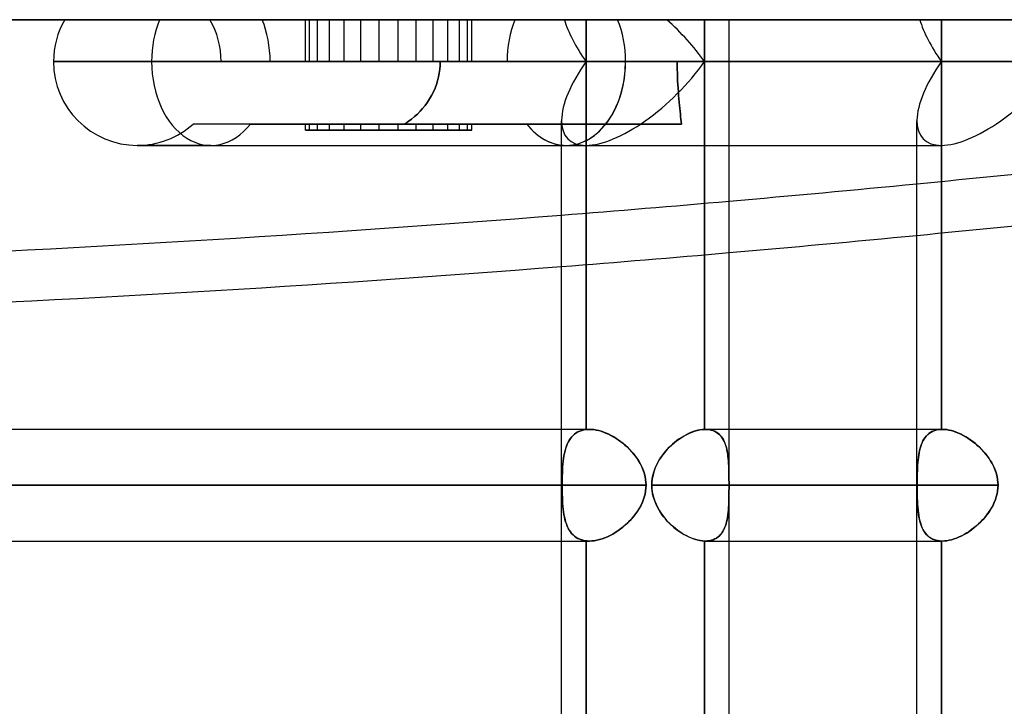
# Model space of a CAD drawing. Header units: millimetres. Extents: x -243 to 243, y -92 to 86.
# Tile 8 of 81: x -152 to -136, y -11 to 0. Entities that reach past the tile are written whole.
import ezdxf

# ---------------------------------------------------------------- set-up
doc = ezdxf.new("R2010")
doc.units = ezdxf.units.MM
doc.layers.add('MAIN-1', color=7, linetype='Continuous')

msp = doc.modelspace()

# ---------------------------------------------------------------- linework, layer by layer
at = {"layer": 'MAIN-1'}
for p, q in [((-222.5, 0), (222.5, 0)), ((-188, 0), (188, 0)), ((188, 0), (-188, 0)), ((-142.521, 0), (-151.381, 0)), ((-149.861, 0), (-143.374, 0)), ((-149.056, 0), (-144.165, 0)), ((-141.73, 0), (-148.217, 0)), ((-147.458, -0.671), (-147.458, 0)), ((-147.328, 0), (-147.458, 0)), ((-147.458, 0), (-146.634, 0)), ((-147.328, -0.671), (-147.328, 0)), ((-146.341, 0), (-147.328, 0)), ((-146.634, 0), (-145.477, 0)), ((-146.634, -0.671), (-146.634, 0)), ((-146.341, -0.671), (-146.341, 0)), ((-145.242, 0), (-146.341, 0)), ((-145.477, 0), (-144.857, 0)), ((-145.477, -0.671), (-145.477, 0)), ((-145.242, -0.671), (-145.242, 0)), ((-144.857, 0), (-145.242, 0)), ((-144.857, -0.671), (-144.857, 0)), ((-144.165, 0), (-137.678, 0)), ((-143.374, 0), (-143.026, 0)), ((-143.026, -0.671), (-143.026, 0)), ((-140.735, 0), (-143.026, 0)), ((-136.034, 0), (-142.521, 0)), ((-141.128, 0), (-141.73, 0)), ((-141.128, 0), (-141.128, -0.671)), ((-140.735, -24.66), (-140.735, 0)), ((-137.678, 0), (-137.331, 0)), ((-137.331, -0.671), (-137.331, 0)), ((-135.039, 0), (-137.331, 0)), ((-222.5, 0), (222.5, 0)), ((-142.521, 0), (-151.381, 0)), ((-143.374, 0), (-149.861, 0)), ((-149.056, 0), (-144.165, 0)), ((-148.217, 0), (-141.73, 0)), ((-147.525, -0.671), (-147.525, 0)), ((-147.14, 0), (-147.525, 0)), ((-147.525, 0), (-146.905, 0)), ((-147.14, -0.671), (-147.14, 0)), ((-146.04, 0), (-147.14, 0)), ((-146.905, -0.671), (-146.905, 0)), ((-146.905, 0), (-145.747, 0)), ((-146.04, -0.671), (-146.04, 0)), ((-145.054, 0), (-146.04, 0)), ((-145.747, -0.671), (-145.747, 0)), ((-145.747, 0), (-144.924, 0)), ((-145.054, -0.671), (-145.054, 0)), ((-144.924, 0), (-145.054, 0)), ((-144.924, -0.671), (-144.924, 0)), ((-137.678, 0), (-144.165, 0)), ((-143.026, 0), (-143.374, 0)), ((-143.026, 0), (-143.026, -0.671)), ((-140.735, 0), (-143.026, 0)), ((-142.521, 0), (-136.034, 0)), ((-141.73, 0), (-141.128, 0)), ((-141.128, -0.671), (-141.128, 0)), ((-140.735, -2.014), (-140.735, 0)), ((-137.331, 0), (-137.678, 0)), ((-137.331, 0), (-137.331, -0.671)), ((-135.039, 0), (-137.331, 0)), ((-142.394, -0.671), (-151.561, -0.671)), ((-149.988, -0.671), (-151.561, -0.671)), ((-151.561, -0.671), (-142.394, -0.671)), ((-149.988, -0.671), (-143.026, -0.671)), ((-143.026, -0.671), (-149.988, -0.671)), ((-144.292, -0.671), (-148.876, -0.671)), ((-148.876, -0.671), (-148.089, -0.671)), ((-148.876, -0.671), (-144.292, -0.671)), ((-148.089, -0.671), (-145.363, -0.671)), ((-145.363, -0.671), (-148.089, -0.671)), ((-147.14, -0.671), (-147.525, -0.671)), ((-147.525, -0.671), (-146.905, -0.671)), ((-147.328, -0.671), (-147.458, -0.671)), ((-147.458, -0.671), (-146.634, -0.671)), ((-146.341, -0.671), (-147.328, -0.671)), ((-146.04, -0.671), (-147.14, -0.671)), ((-146.905, -0.671), (-145.747, -0.671)), ((-146.634, -0.671), (-145.477, -0.671)), ((-145.242, -0.671), (-146.341, -0.671)), ((-145.054, -0.671), (-146.04, -0.671)), ((-145.747, -0.671), (-144.924, -0.671)), ((-145.477, -0.671), (-144.857, -0.671)), ((-145.37, -0.794), (-145.364, -0.732)), ((-145.364, -0.732), (-145.37, -0.794)), ((-145.364, -0.732), (-145.363, -0.671)), ((-145.363, -0.671), (-145.364, -0.732)), ((-141.128, -0.671), (-145.363, -0.671)), ((-145.363, -0.671), (-144.924, -0.671)), ((-141.566, -0.671), (-145.363, -0.671)), ((-145.363, -0.671), (-141.566, -0.671)), ((-144.857, -0.671), (-145.242, -0.671)), ((-144.924, -0.671), (-145.054, -0.671)), ((-144.924, -0.671), (-141.128, -0.671)), ((-144.292, -0.671), (-141.566, -0.671)), ((-141.566, -0.671), (-144.292, -0.671)), ((-143.026, -0.671), (-143.026, -6.565)), ((-143.026, -6.565), (-143.026, -0.671)), ((-135.432, -0.671), (-142.394, -0.671)), ((-142.394, -0.671), (-135.432, -0.671)), ((-141.566, -0.671), (-137.331, -0.671)), ((-141.566, -0.671), (-141.565, -0.732)), ((-141.565, -0.732), (-141.566, -0.671)), ((-137.331, -0.671), (-141.566, -0.671)), ((-141.565, -0.732), (-141.564, -0.794)), ((-141.564, -0.794), (-141.565, -0.732)), ((-141.128, -2.014), (-141.128, -0.671)), ((-141.128, -0.671), (-141.128, -6.563)), ((-137.331, -6.563), (-137.331, -0.671)), ((-137.331, -0.671), (-137.331, -6.563)), ((-145.406, -0.978), (-145.39, -0.917)), ((-145.39, -0.917), (-145.406, -0.978)), ((-145.39, -0.917), (-145.378, -0.855)), ((-145.378, -0.855), (-145.39, -0.917)), ((-145.378, -0.855), (-145.37, -0.794)), ((-145.37, -0.794), (-145.378, -0.855)), ((-141.564, -0.794), (-141.563, -0.855)), ((-141.563, -0.855), (-141.564, -0.794)), ((-141.563, -0.855), (-141.561, -0.917)), ((-141.561, -0.917), (-141.563, -0.855)), ((-141.561, -0.917), (-141.558, -0.978)), ((-141.558, -0.978), (-141.561, -0.917)), ((-145.473, -1.157), (-145.447, -1.099)), ((-145.447, -1.099), (-145.473, -1.157)), ((-145.447, -1.099), (-145.425, -1.039)), ((-145.425, -1.039), (-145.447, -1.099)), ((-145.425, -1.039), (-145.406, -0.978)), ((-145.406, -0.978), (-145.425, -1.039)), ((-141.558, -0.978), (-141.555, -1.039)), ((-141.555, -1.039), (-141.558, -0.978)), ((-141.555, -1.039), (-141.551, -1.099)), ((-141.551, -1.099), (-141.555, -1.039)), ((-141.551, -1.099), (-141.547, -1.157)), ((-141.547, -1.157), (-141.551, -1.099)), ((-145.534, -1.269), (-145.502, -1.214)), ((-145.502, -1.214), (-145.534, -1.269)), ((-145.502, -1.214), (-145.473, -1.157)), ((-145.473, -1.157), (-145.502, -1.214)), ((-141.547, -1.157), (-141.543, -1.214)), ((-141.543, -1.214), (-141.547, -1.157)), ((-141.543, -1.214), (-141.538, -1.269)), ((-141.538, -1.269), (-141.543, -1.214)), ((-145.646, -1.422), (-145.607, -1.373)), ((-145.607, -1.373), (-145.646, -1.422)), ((-145.607, -1.373), (-145.569, -1.322)), ((-145.569, -1.322), (-145.607, -1.373)), ((-145.569, -1.322), (-145.534, -1.269)), ((-145.534, -1.269), (-145.569, -1.322)), ((-141.538, -1.269), (-141.533, -1.322)), ((-141.533, -1.322), (-141.538, -1.269)), ((-141.533, -1.322), (-141.529, -1.373)), ((-141.529, -1.373), (-141.533, -1.322)), ((-141.529, -1.373), (-141.524, -1.422)), ((-141.524, -1.422), (-141.529, -1.373)), ((-145.823, -1.594), (-145.775, -1.553)), ((-145.775, -1.553), (-145.823, -1.594)), ((-145.775, -1.553), (-145.73, -1.512)), ((-145.73, -1.512), (-145.775, -1.553)), ((-145.73, -1.512), (-145.687, -1.468)), ((-145.687, -1.468), (-145.73, -1.512)), ((-145.687, -1.468), (-145.646, -1.422)), ((-145.646, -1.422), (-145.687, -1.468)), ((-141.524, -1.422), (-141.519, -1.468)), ((-141.519, -1.468), (-141.524, -1.422)), ((-141.519, -1.468), (-141.515, -1.512)), ((-141.515, -1.512), (-141.519, -1.468)), ((-141.515, -1.512), (-141.51, -1.553)), ((-141.51, -1.553), (-141.515, -1.512)), ((-141.51, -1.553), (-141.506, -1.594)), ((-141.506, -1.594), (-141.51, -1.553)), ((-143.976, -1.671), (-149.323, -1.671)), ((-148.405, -1.671), (-149.323, -1.671)), ((-143.976, -1.671), (-149.323, -1.671)), ((-148.405, -1.671), (-145.928, -1.671)), ((-145.928, -1.671), (-148.405, -1.671)), ((-147.525, -1.671), (-147.14, -1.671)), ((-146.905, -1.671), (-147.525, -1.671)), ((-147.525, -1.771), (-147.525, -1.671)), ((-147.458, -1.671), (-147.328, -1.671)), ((-146.634, -1.671), (-147.458, -1.671)), ((-147.458, -1.771), (-147.458, -1.671)), ((-147.328, -1.671), (-146.341, -1.671)), ((-147.328, -1.771), (-147.328, -1.671)), ((-147.14, -1.671), (-146.04, -1.671)), ((-147.14, -1.771), (-147.14, -1.671)), ((-145.747, -1.671), (-146.905, -1.671)), ((-146.905, -1.771), (-146.905, -1.671)), ((-145.477, -1.671), (-146.634, -1.671)), ((-146.634, -1.771), (-146.634, -1.671)), ((-146.341, -1.671), (-145.242, -1.671)), ((-146.341, -1.771), (-146.341, -1.671)), ((-146.04, -1.671), (-145.054, -1.671)), ((-146.04, -1.771), (-146.04, -1.671)), ((-145.928, -1.671), (-145.875, -1.633)), ((-145.875, -1.633), (-145.928, -1.671)), ((-145.928, -1.671), (-141.499, -1.671)), ((-141.499, -1.671), (-145.928, -1.671)), ((-145.875, -1.633), (-145.823, -1.594)), ((-145.823, -1.594), (-145.875, -1.633)), ((-144.924, -1.671), (-145.747, -1.671)), ((-145.747, -1.771), (-145.747, -1.671)), ((-144.857, -1.671), (-145.477, -1.671)), ((-145.477, -1.771), (-145.477, -1.671)), ((-145.242, -1.671), (-144.857, -1.671)), ((-145.242, -1.771), (-145.242, -1.671)), ((-145.054, -1.671), (-144.924, -1.671)), ((-145.054, -1.771), (-145.054, -1.671)), ((-144.924, -1.771), (-144.924, -1.671)), ((-144.857, -1.771), (-144.857, -1.671)), ((-141.499, -1.671), (-143.976, -1.671)), ((-143.976, -1.671), (-141.499, -1.671)), ((-143.42, -25.058), (-143.42, -1.62)), ((-143.42, -2.014), (-143.42, -1.62)), ((-141.506, -1.594), (-141.503, -1.633)), ((-141.503, -1.633), (-141.506, -1.594)), ((-141.503, -1.633), (-141.499, -1.671)), ((-141.499, -1.671), (-141.503, -1.633)), ((-137.724, -2.014), (-137.724, -1.62)), ((-137.724, -25.058), (-137.724, -1.62)), ((-147.525, -1.771), (-146.905, -1.771)), ((-147.14, -1.771), (-147.525, -1.771)), ((-147.328, -1.771), (-147.458, -1.771)), ((-147.458, -1.771), (-146.634, -1.771)), ((-146.341, -1.771), (-147.328, -1.771)), ((-146.04, -1.771), (-147.14, -1.771)), ((-146.905, -1.771), (-145.747, -1.771)), ((-146.634, -1.771), (-145.477, -1.771)), ((-145.242, -1.771), (-146.341, -1.771)), ((-145.054, -1.771), (-146.04, -1.771)), ((-145.747, -1.771), (-144.924, -1.771)), ((-145.477, -1.771), (-144.924, -1.771)), ((-144.857, -1.771), (-145.242, -1.771)), ((-144.924, -1.771), (-145.054, -1.771)), ((-144.924, -1.771), (-144.857, -1.771)), ((-149.039, -2.014), (-150.218, -2.014)), ((-150.218, -2.014), (-143.343, -2.014)), ((-150.218, -2.014), (-143.343, -2.014)), ((-150.218, -2.014), (-150.141, -2.014)), ((-150.141, -2.014), (-149.039, -2.014)), ((-149.039, -2.014), (-143.026, -2.014)), ((-149.039, -2.014), (-143.026, -2.014)), ((-143.42, -25.058), (-143.42, -2.014)), ((-143.343, -2.014), (-137.331, -2.014)), ((-143.343, -2.014), (-137.331, -2.014)), ((-141.128, -6.563), (-141.128, -2.014)), ((-140.735, -6.563), (-140.735, -2.014)), ((-137.724, -25.058), (-137.724, -2.014)), ((-143.42, -6.563), (-196.9, -6.563)), ((-142.973, -6.563), (-196.678, -6.563)), ((-142.973, -6.563), (-143.42, -6.563)), ((-143.185, -6.621), (-143.211, -6.64)), ((-143.21, -6.64), (-143.184, -6.621)), ((-143.157, -6.605), (-143.185, -6.621)), ((-143.184, -6.621), (-143.156, -6.604)), ((-143.127, -6.591), (-143.157, -6.605)), ((-143.156, -6.604), (-143.126, -6.59)), ((-143.095, -6.58), (-143.127, -6.591)), ((-143.126, -6.59), (-143.094, -6.579)), ((-143.062, -6.571), (-143.095, -6.58)), ((-143.094, -6.579), (-143.061, -6.571)), ((-143.026, -6.565), (-143.062, -6.571)), ((-143.061, -6.571), (-143.026, -6.565)), ((-143.026, -6.565), (-143.019, -6.565)), ((-143.019, -6.565), (-143.026, -6.565)), ((-143.019, -6.565), (-143.012, -6.564)), ((-143.012, -6.564), (-143.019, -6.565)), ((-143.012, -6.564), (-143.004, -6.563)), ((-143.004, -6.563), (-143.012, -6.564)), ((-143.004, -6.563), (-142.997, -6.563)), ((-142.996, -6.563), (-143.004, -6.563)), ((-142.997, -6.563), (-142.989, -6.563)), ((-142.989, -6.563), (-142.996, -6.563)), ((-142.989, -6.563), (-142.981, -6.563)), ((-142.981, -6.563), (-142.989, -6.563)), ((-142.973, -6.563), (-142.981, -6.563)), ((-142.981, -6.563), (-142.973, -6.563)), ((-142.937, -6.564), (-142.973, -6.563)), ((-142.973, -6.563), (-142.937, -6.564)), ((-142.937, -6.564), (-142.9, -6.568)), ((-142.899, -6.568), (-142.937, -6.564)), ((-142.9, -6.568), (-142.863, -6.574)), ((-142.861, -6.574), (-142.899, -6.568)), ((-142.863, -6.574), (-142.824, -6.582)), ((-142.822, -6.583), (-142.861, -6.574)), ((-142.824, -6.582), (-142.786, -6.593)), ((-142.783, -6.594), (-142.822, -6.583)), ((-142.786, -6.593), (-142.746, -6.607)), ((-142.743, -6.608), (-142.783, -6.594)), ((-142.746, -6.607), (-142.707, -6.622)), ((-142.702, -6.624), (-142.743, -6.608)), ((-142.707, -6.622), (-142.668, -6.64)), ((-142.662, -6.642), (-142.702, -6.624)), ((-141.411, -6.643), (-141.369, -6.623)), ((-141.345, -6.613), (-141.383, -6.63)), ((-141.369, -6.623), (-141.327, -6.606)), ((-141.308, -6.599), (-141.345, -6.613)), ((-141.327, -6.606), (-141.286, -6.591)), ((-141.27, -6.587), (-141.308, -6.599)), ((-141.286, -6.591), (-141.245, -6.58)), ((-141.233, -6.577), (-141.27, -6.587)), ((-141.245, -6.58), (-141.205, -6.571)), ((-141.197, -6.57), (-141.233, -6.577)), ((-141.205, -6.571), (-141.166, -6.565)), ((-141.162, -6.565), (-141.197, -6.57)), ((-141.166, -6.565), (-141.128, -6.563)), ((-141.128, -6.563), (-141.162, -6.565)), ((-141.126, -6.563), (-141.128, -6.563)), ((-141.128, -6.563), (-141.126, -6.563)), ((-141.124, -6.563), (-141.126, -6.563)), ((-141.126, -6.563), (-141.124, -6.563)), ((-141.122, -6.563), (-141.124, -6.563)), ((-141.124, -6.563), (-141.122, -6.563)), ((-141.121, -6.563), (-141.122, -6.563)), ((-141.122, -6.563), (-141.121, -6.563)), ((-141.119, -6.563), (-141.121, -6.563)), ((-141.121, -6.563), (-141.119, -6.563)), ((-141.117, -6.563), (-141.119, -6.563)), ((-141.119, -6.563), (-141.117, -6.563)), ((-141.117, -6.563), (-141.115, -6.563)), ((-141.115, -6.563), (-141.117, -6.563)), ((-141.115, -6.563), (-141.082, -6.564)), ((-137.318, -6.563), (-141.115, -6.563)), ((-141.082, -6.564), (-141.115, -6.563)), ((-137.724, -6.563), (-141.115, -6.563)), ((-141.05, -6.568), (-141.082, -6.564)), ((-141.082, -6.564), (-141.051, -6.568)), ((-141.051, -6.568), (-141.022, -6.574)), ((-141.02, -6.574), (-141.05, -6.568)), ((-141.022, -6.574), (-140.993, -6.582)), ((-140.992, -6.583), (-141.02, -6.574)), ((-140.993, -6.582), (-140.967, -6.593)), ((-140.965, -6.594), (-140.992, -6.583)), ((-140.967, -6.593), (-140.942, -6.607)), ((-140.939, -6.608), (-140.965, -6.594)), ((-140.942, -6.607), (-140.918, -6.622)), ((-140.916, -6.624), (-140.939, -6.608)), ((-140.918, -6.622), (-140.897, -6.64)), ((-140.894, -6.642), (-140.916, -6.624)), ((-140.735, -8.353), (-140.735, -6.563)), ((-137.318, -6.563), (-137.724, -6.563)), ((-137.547, -6.643), (-137.522, -6.623)), ((-137.507, -6.613), (-137.531, -6.63)), ((-137.522, -6.623), (-137.495, -6.606)), ((-137.482, -6.599), (-137.507, -6.613)), ((-137.495, -6.606), (-137.466, -6.591)), ((-137.454, -6.587), (-137.482, -6.599)), ((-137.466, -6.591), (-137.435, -6.58)), ((-137.426, -6.577), (-137.454, -6.587)), ((-137.435, -6.58), (-137.402, -6.571)), ((-137.395, -6.57), (-137.426, -6.577)), ((-137.402, -6.571), (-137.367, -6.565)), ((-137.364, -6.565), (-137.395, -6.57)), ((-137.367, -6.565), (-137.331, -6.563)), ((-137.331, -6.563), (-137.364, -6.565)), ((-137.329, -6.563), (-137.331, -6.563)), ((-137.331, -6.563), (-137.329, -6.563)), ((-137.327, -6.563), (-137.329, -6.563)), ((-137.329, -6.563), (-137.327, -6.563)), ((-137.325, -6.563), (-137.327, -6.563)), ((-137.327, -6.563), (-137.325, -6.563)), ((-137.323, -6.563), (-137.325, -6.563)), ((-137.325, -6.563), (-137.323, -6.563)), ((-137.321, -6.563), (-137.323, -6.563)), ((-137.323, -6.563), (-137.321, -6.563)), ((-137.32, -6.563), (-137.321, -6.563)), ((-137.321, -6.563), (-137.32, -6.563)), ((-137.318, -6.563), (-137.32, -6.563)), ((-137.32, -6.563), (-137.318, -6.563)), ((-137.282, -6.564), (-137.318, -6.563)), ((-137.318, -6.563), (-137.283, -6.564)), ((-137.283, -6.564), (-137.247, -6.568)), ((-137.246, -6.568), (-137.282, -6.564)), ((-137.247, -6.568), (-137.211, -6.574)), ((-137.209, -6.574), (-137.246, -6.568)), ((-137.211, -6.574), (-137.174, -6.582)), ((-137.171, -6.583), (-137.209, -6.574)), ((-137.174, -6.582), (-137.136, -6.593)), ((-137.133, -6.594), (-137.171, -6.583)), ((-137.136, -6.593), (-137.098, -6.607)), ((-137.094, -6.608), (-137.133, -6.594)), ((-137.098, -6.607), (-137.059, -6.622)), ((-137.055, -6.624), (-137.094, -6.608)), ((-137.059, -6.622), (-137.021, -6.64)), ((-137.015, -6.642), (-137.055, -6.624)), ((-143.313, -6.77), (-143.328, -6.801)), ((-143.327, -6.8), (-143.312, -6.768)), ((-143.296, -6.739), (-143.313, -6.77)), ((-143.312, -6.768), (-143.295, -6.738)), ((-143.277, -6.711), (-143.296, -6.739)), ((-143.295, -6.738), (-143.276, -6.71)), ((-143.257, -6.686), (-143.277, -6.711)), ((-143.276, -6.71), (-143.256, -6.684)), ((-143.235, -6.662), (-143.257, -6.686)), ((-143.256, -6.684), (-143.234, -6.661)), ((-143.211, -6.64), (-143.235, -6.662)), ((-143.234, -6.661), (-143.21, -6.64)), ((-142.668, -6.64), (-142.628, -6.659)), ((-142.622, -6.662), (-142.662, -6.642)), ((-142.628, -6.659), (-142.59, -6.681)), ((-142.583, -6.685), (-142.622, -6.662)), ((-142.59, -6.681), (-142.551, -6.704)), ((-142.543, -6.709), (-142.583, -6.685)), ((-142.551, -6.704), (-142.513, -6.729)), ((-142.505, -6.735), (-142.543, -6.709)), ((-142.513, -6.729), (-142.476, -6.756)), ((-142.467, -6.762), (-142.505, -6.735)), ((-142.476, -6.756), (-142.439, -6.784)), ((-142.43, -6.792), (-142.467, -6.762)), ((-142.439, -6.784), (-142.403, -6.814)), ((-141.655, -6.814), (-141.616, -6.78)), ((-141.606, -6.772), (-141.641, -6.802)), ((-141.616, -6.78), (-141.576, -6.749)), ((-141.57, -6.744), (-141.606, -6.772)), ((-141.576, -6.749), (-141.536, -6.719)), ((-141.534, -6.717), (-141.57, -6.744)), ((-141.536, -6.719), (-141.495, -6.691)), ((-141.497, -6.693), (-141.534, -6.717)), ((-141.459, -6.67), (-141.497, -6.693)), ((-141.495, -6.691), (-141.453, -6.666)), ((-141.421, -6.649), (-141.459, -6.67)), ((-141.453, -6.666), (-141.411, -6.643)), ((-141.383, -6.63), (-141.421, -6.649)), ((-140.897, -6.64), (-140.877, -6.659)), ((-140.874, -6.662), (-140.894, -6.642)), ((-140.877, -6.659), (-140.858, -6.681)), ((-140.855, -6.685), (-140.874, -6.662)), ((-140.858, -6.681), (-140.842, -6.704)), ((-140.838, -6.709), (-140.855, -6.685)), ((-140.842, -6.704), (-140.826, -6.729)), ((-140.823, -6.735), (-140.838, -6.709)), ((-140.826, -6.729), (-140.813, -6.756)), ((-140.809, -6.762), (-140.823, -6.735)), ((-140.813, -6.756), (-140.8, -6.784)), ((-140.797, -6.792), (-140.809, -6.762)), ((-140.8, -6.784), (-140.789, -6.814)), ((-137.656, -6.814), (-137.642, -6.78)), ((-137.639, -6.772), (-137.651, -6.802)), ((-137.642, -6.78), (-137.627, -6.749)), ((-137.625, -6.744), (-137.639, -6.772)), ((-137.627, -6.749), (-137.61, -6.719)), ((-137.609, -6.717), (-137.625, -6.744)), ((-137.61, -6.719), (-137.591, -6.691)), ((-137.592, -6.693), (-137.609, -6.717)), ((-137.573, -6.67), (-137.592, -6.693)), ((-137.591, -6.691), (-137.57, -6.666)), ((-137.553, -6.649), (-137.573, -6.67)), ((-137.57, -6.666), (-137.547, -6.643)), ((-137.531, -6.63), (-137.553, -6.649)), ((-137.021, -6.64), (-136.982, -6.659)), ((-136.976, -6.662), (-137.015, -6.642)), ((-136.982, -6.659), (-136.944, -6.681)), ((-136.937, -6.685), (-136.976, -6.662)), ((-136.944, -6.681), (-136.906, -6.704)), ((-136.899, -6.709), (-136.937, -6.685)), ((-136.906, -6.704), (-136.869, -6.729)), ((-136.861, -6.735), (-136.899, -6.709)), ((-136.869, -6.729), (-136.832, -6.756)), ((-136.823, -6.762), (-136.861, -6.735)), ((-136.832, -6.756), (-136.796, -6.784)), ((-136.787, -6.792), (-136.823, -6.762)), ((-136.796, -6.784), (-136.761, -6.814)), ((-143.363, -6.908), (-143.373, -6.947)), ((-143.372, -6.945), (-143.363, -6.906)), ((-143.363, -6.906), (-143.352, -6.869)), ((-143.353, -6.871), (-143.363, -6.908)), ((-143.341, -6.835), (-143.353, -6.871)), ((-143.352, -6.869), (-143.341, -6.834)), ((-143.341, -6.834), (-143.327, -6.8)), ((-143.328, -6.801), (-143.341, -6.835)), ((-142.394, -6.822), (-142.43, -6.792)), ((-142.403, -6.814), (-142.369, -6.845)), ((-142.359, -6.854), (-142.394, -6.822)), ((-142.369, -6.845), (-142.335, -6.878)), ((-142.326, -6.887), (-142.359, -6.854)), ((-142.335, -6.878), (-142.303, -6.912)), ((-142.294, -6.922), (-142.326, -6.887)), ((-142.303, -6.912), (-142.272, -6.947)), ((-142.264, -6.957), (-142.294, -6.922)), ((-141.771, -6.937), (-141.8, -6.975)), ((-141.795, -6.969), (-141.763, -6.928)), ((-141.74, -6.901), (-141.771, -6.937)), ((-141.763, -6.928), (-141.728, -6.888)), ((-141.708, -6.867), (-141.74, -6.901)), ((-141.728, -6.888), (-141.692, -6.85)), ((-141.675, -6.834), (-141.708, -6.867)), ((-141.692, -6.85), (-141.655, -6.814)), ((-141.641, -6.802), (-141.675, -6.834)), ((-140.787, -6.822), (-140.797, -6.792)), ((-140.789, -6.814), (-140.78, -6.845)), ((-140.777, -6.854), (-140.787, -6.822)), ((-140.78, -6.845), (-140.771, -6.878)), ((-140.769, -6.887), (-140.777, -6.854)), ((-140.771, -6.878), (-140.764, -6.912)), ((-140.762, -6.922), (-140.769, -6.887)), ((-140.764, -6.912), (-140.758, -6.947)), ((-140.756, -6.957), (-140.762, -6.922)), ((-137.688, -6.937), (-137.695, -6.975)), ((-137.694, -6.969), (-137.687, -6.928)), ((-137.681, -6.901), (-137.688, -6.937)), ((-137.687, -6.928), (-137.678, -6.888)), ((-137.672, -6.867), (-137.681, -6.901)), ((-137.678, -6.888), (-137.667, -6.85)), ((-137.662, -6.834), (-137.672, -6.867)), ((-137.667, -6.85), (-137.656, -6.814)), ((-137.651, -6.802), (-137.662, -6.834)), ((-136.751, -6.822), (-136.787, -6.792)), ((-136.761, -6.814), (-136.726, -6.845)), ((-136.717, -6.854), (-136.751, -6.822)), ((-136.726, -6.845), (-136.693, -6.878)), ((-136.684, -6.887), (-136.717, -6.854)), ((-136.693, -6.878), (-136.661, -6.912)), ((-136.652, -6.922), (-136.684, -6.887)), ((-136.661, -6.912), (-136.63, -6.947)), ((-136.622, -6.957), (-136.652, -6.922)), ((-143.397, -7.115), (-143.393, -7.071)), ((-143.393, -7.072), (-143.397, -7.117)), ((-143.393, -7.071), (-143.387, -7.027)), ((-143.387, -7.029), (-143.393, -7.072)), ((-143.387, -7.027), (-143.38, -6.985)), ((-143.38, -6.987), (-143.387, -7.029)), ((-143.38, -6.985), (-143.372, -6.945)), ((-143.373, -6.947), (-143.38, -6.987)), ((-142.272, -6.947), (-142.242, -6.984)), ((-142.235, -6.993), (-142.264, -6.957)), ((-142.242, -6.984), (-142.214, -7.022)), ((-142.208, -7.031), (-142.235, -6.993)), ((-142.214, -7.022), (-142.188, -7.061)), ((-142.183, -7.069), (-142.208, -7.031)), ((-142.188, -7.061), (-142.164, -7.102)), ((-142.16, -7.109), (-142.183, -7.069)), ((-141.876, -7.095), (-141.897, -7.137)), ((-141.88, -7.103), (-141.854, -7.056)), ((-141.852, -7.054), (-141.876, -7.095)), ((-141.854, -7.056), (-141.826, -7.012)), ((-141.827, -7.014), (-141.852, -7.054)), ((-141.8, -6.975), (-141.827, -7.014)), ((-141.826, -7.012), (-141.795, -6.969)), ((-140.758, -6.947), (-140.753, -6.984)), ((-140.752, -6.993), (-140.756, -6.957)), ((-140.753, -6.984), (-140.748, -7.022)), ((-140.748, -7.031), (-140.752, -6.993)), ((-140.748, -7.022), (-140.745, -7.061)), ((-140.744, -7.069), (-140.748, -7.031)), ((-140.745, -7.061), (-140.742, -7.102)), ((-140.742, -7.109), (-140.744, -7.069)), ((-137.709, -7.095), (-137.712, -7.137)), ((-137.705, -7.054), (-137.709, -7.095)), ((-137.709, -7.103), (-137.705, -7.056)), ((-137.705, -7.056), (-137.7, -7.012)), ((-137.7, -7.014), (-137.705, -7.054)), ((-137.7, -7.012), (-137.694, -6.969)), ((-137.695, -6.975), (-137.7, -7.014)), ((-136.63, -6.947), (-136.601, -6.984)), ((-136.594, -6.993), (-136.622, -6.957)), ((-136.601, -6.984), (-136.573, -7.022)), ((-136.567, -7.031), (-136.594, -6.993)), ((-136.573, -7.022), (-136.547, -7.061)), ((-136.542, -7.069), (-136.567, -7.031)), ((-136.547, -7.061), (-136.523, -7.102)), ((-136.519, -7.109), (-136.542, -7.069)), ((-143.408, -7.307), (-143.406, -7.257)), ((-143.406, -7.258), (-143.408, -7.307)), ((-143.406, -7.257), (-143.404, -7.209)), ((-143.404, -7.21), (-143.406, -7.258)), ((-143.404, -7.209), (-143.401, -7.161)), ((-143.401, -7.163), (-143.404, -7.21)), ((-143.401, -7.161), (-143.397, -7.115)), ((-143.397, -7.117), (-143.401, -7.163)), ((-142.164, -7.102), (-142.142, -7.143)), ((-142.139, -7.15), (-142.16, -7.109)), ((-142.142, -7.143), (-142.123, -7.186)), ((-142.12, -7.191), (-142.139, -7.15)), ((-142.123, -7.186), (-142.106, -7.229)), ((-142.104, -7.234), (-142.12, -7.191)), ((-142.106, -7.229), (-142.091, -7.273)), ((-142.09, -7.278), (-142.104, -7.234)), ((-141.954, -7.301), (-141.941, -7.249)), ((-141.933, -7.225), (-141.947, -7.27)), ((-141.941, -7.249), (-141.924, -7.199)), ((-141.916, -7.181), (-141.933, -7.225)), ((-141.924, -7.199), (-141.903, -7.15)), ((-141.897, -7.137), (-141.916, -7.181)), ((-141.903, -7.15), (-141.88, -7.103)), ((-140.742, -7.102), (-140.74, -7.143)), ((-140.74, -7.15), (-140.742, -7.109)), ((-140.74, -7.143), (-140.738, -7.186)), ((-140.738, -7.191), (-140.74, -7.15)), ((-140.738, -7.186), (-140.737, -7.229)), ((-140.737, -7.234), (-140.738, -7.191)), ((-140.737, -7.229), (-140.736, -7.273)), ((-140.736, -7.278), (-140.737, -7.234)), ((-137.716, -7.225), (-137.718, -7.27)), ((-137.718, -7.301), (-137.717, -7.249)), ((-137.717, -7.249), (-137.715, -7.199)), ((-137.714, -7.181), (-137.716, -7.225)), ((-137.715, -7.199), (-137.713, -7.15)), ((-137.712, -7.137), (-137.714, -7.181)), ((-137.713, -7.15), (-137.709, -7.103)), ((-136.523, -7.102), (-136.501, -7.143)), ((-136.498, -7.15), (-136.519, -7.109)), ((-136.501, -7.143), (-136.482, -7.186)), ((-136.479, -7.191), (-136.498, -7.15)), ((-136.482, -7.186), (-136.465, -7.229)), ((-136.463, -7.234), (-136.479, -7.191)), ((-136.465, -7.229), (-136.45, -7.273)), ((-136.449, -7.278), (-136.463, -7.234)), ((-143.409, -7.357), (-143.41, -7.407)), ((-143.41, -7.407), (-143.409, -7.357)), ((-143.41, -7.407), (-143.41, -7.458)), ((-143.41, -7.458), (-143.41, -7.407)), ((-143.408, -7.307), (-143.409, -7.357)), ((-143.409, -7.357), (-143.408, -7.307)), ((-142.091, -7.273), (-142.08, -7.318)), ((-142.079, -7.322), (-142.09, -7.278)), ((-142.08, -7.318), (-142.072, -7.364)), ((-142.071, -7.367), (-142.079, -7.322)), ((-142.072, -7.364), (-142.067, -7.411)), ((-142.066, -7.412), (-142.071, -7.367)), ((-142.067, -7.411), (-142.065, -7.458)), ((-142.065, -7.458), (-142.066, -7.412)), ((-141.972, -7.458), (-141.97, -7.405)), ((-141.971, -7.41), (-141.972, -7.458)), ((-141.966, -7.363), (-141.971, -7.41)), ((-141.97, -7.405), (-141.964, -7.353)), ((-141.958, -7.316), (-141.966, -7.363)), ((-141.964, -7.353), (-141.954, -7.301)), ((-141.947, -7.27), (-141.958, -7.316)), ((-140.736, -7.273), (-140.736, -7.318)), ((-140.736, -7.322), (-140.736, -7.278)), ((-140.736, -7.318), (-140.736, -7.364)), ((-140.736, -7.367), (-140.736, -7.322)), ((-140.736, -7.364), (-140.735, -7.411)), ((-140.735, -7.412), (-140.736, -7.367)), ((-140.735, -7.411), (-140.735, -7.458)), ((-140.735, -7.458), (-140.735, -7.412)), ((-137.72, -7.405), (-137.719, -7.353)), ((-137.719, -7.363), (-137.72, -7.41)), ((-137.72, -7.458), (-137.72, -7.405)), ((-137.72, -7.41), (-137.72, -7.458)), ((-137.718, -7.27), (-137.719, -7.316)), ((-137.719, -7.353), (-137.718, -7.301)), ((-137.719, -7.316), (-137.719, -7.363)), ((-136.45, -7.273), (-136.439, -7.318)), ((-136.438, -7.322), (-136.449, -7.278)), ((-136.439, -7.318), (-136.431, -7.364)), ((-136.43, -7.367), (-136.438, -7.322)), ((-136.431, -7.364), (-136.426, -7.411)), ((-136.426, -7.412), (-136.43, -7.367)), ((-136.426, -7.411), (-136.424, -7.458)), ((-136.424, -7.458), (-136.426, -7.412)), ((-197.795, -7.458), (-143.42, -7.458)), ((-143.41, -7.458), (-197.795, -7.458)), ((-142.065, -7.458), (-196.005, -7.458)), ((-196.005, -7.458), (-142.065, -7.458)), ((-143.41, -7.507), (-143.41, -7.458)), ((-143.41, -7.458), (-143.41, -7.508)), ((-143.409, -7.557), (-143.41, -7.507)), ((-143.41, -7.508), (-143.409, -7.558)), ((-143.408, -7.607), (-143.409, -7.557)), ((-143.409, -7.558), (-143.408, -7.607)), ((-142.072, -7.555), (-142.081, -7.603)), ((-142.081, -7.603), (-142.072, -7.555)), ((-142.067, -7.506), (-142.072, -7.555)), ((-142.072, -7.555), (-142.067, -7.506)), ((-142.065, -7.458), (-142.067, -7.506)), ((-142.067, -7.506), (-142.065, -7.458)), ((-141.971, -7.503), (-141.972, -7.458)), ((-137.72, -7.458), (-141.972, -7.458)), ((-141.972, -7.458), (-141.97, -7.51)), ((-141.972, -7.458), (-137.724, -7.458)), ((-141.966, -7.548), (-141.971, -7.503)), ((-141.97, -7.51), (-141.964, -7.562)), ((-141.959, -7.593), (-141.966, -7.548)), ((-141.964, -7.562), (-141.955, -7.613)), ((-140.736, -7.551), (-140.735, -7.504)), ((-140.735, -7.505), (-140.736, -7.552)), ((-140.736, -7.598), (-140.736, -7.551)), ((-140.736, -7.552), (-140.736, -7.598)), ((-140.735, -7.458), (-136.424, -7.458)), ((-140.735, -7.458), (-140.735, -7.505)), ((-140.735, -7.504), (-140.735, -7.458)), ((-136.424, -7.458), (-140.735, -7.458)), ((-137.72, -7.458), (-137.72, -7.51)), ((-137.72, -7.503), (-137.72, -7.458)), ((-137.719, -7.548), (-137.72, -7.503)), ((-137.72, -7.51), (-137.719, -7.562)), ((-137.719, -7.593), (-137.719, -7.548)), ((-137.719, -7.562), (-137.718, -7.613)), ((-136.439, -7.598), (-136.431, -7.551)), ((-136.431, -7.552), (-136.439, -7.598)), ((-136.431, -7.551), (-136.426, -7.504)), ((-136.426, -7.505), (-136.431, -7.552)), ((-136.426, -7.504), (-136.424, -7.458)), ((-136.424, -7.458), (-136.426, -7.505)), ((-143.406, -7.656), (-143.408, -7.607)), ((-143.408, -7.607), (-143.406, -7.657)), ((-143.404, -7.704), (-143.406, -7.656)), ((-143.406, -7.657), (-143.404, -7.705)), ((-143.401, -7.751), (-143.404, -7.704)), ((-143.404, -7.705), (-143.401, -7.752)), ((-142.128, -7.741), (-142.109, -7.696)), ((-142.11, -7.697), (-142.128, -7.743)), ((-142.094, -7.65), (-142.11, -7.697)), ((-142.109, -7.696), (-142.094, -7.65)), ((-142.081, -7.603), (-142.094, -7.65)), ((-142.094, -7.65), (-142.081, -7.603)), ((-141.949, -7.638), (-141.959, -7.593)), ((-141.955, -7.613), (-141.941, -7.664)), ((-141.936, -7.682), (-141.949, -7.638)), ((-141.941, -7.664), (-141.924, -7.715)), ((-141.92, -7.725), (-141.936, -7.682)), ((-141.924, -7.715), (-141.904, -7.763)), ((-141.902, -7.767), (-141.92, -7.725)), ((-140.74, -7.775), (-140.738, -7.732)), ((-140.737, -7.689), (-140.739, -7.734)), ((-140.738, -7.732), (-140.737, -7.688)), ((-140.737, -7.688), (-140.736, -7.643)), ((-140.736, -7.644), (-140.737, -7.689)), ((-140.736, -7.598), (-140.736, -7.644)), ((-140.736, -7.643), (-140.736, -7.598)), ((-137.718, -7.638), (-137.719, -7.593)), ((-137.718, -7.613), (-137.717, -7.664)), ((-137.716, -7.682), (-137.718, -7.638)), ((-137.717, -7.664), (-137.715, -7.715)), ((-137.715, -7.725), (-137.716, -7.682)), ((-137.715, -7.715), (-137.713, -7.763)), ((-137.713, -7.767), (-137.715, -7.725)), ((-136.502, -7.775), (-136.483, -7.732)), ((-136.466, -7.689), (-136.484, -7.734)), ((-136.483, -7.732), (-136.465, -7.688)), ((-136.451, -7.644), (-136.466, -7.689)), ((-136.465, -7.688), (-136.451, -7.643)), ((-136.451, -7.643), (-136.439, -7.598)), ((-136.439, -7.598), (-136.451, -7.644)), ((-143.397, -7.797), (-143.401, -7.751)), ((-143.401, -7.752), (-143.397, -7.798)), ((-143.393, -7.842), (-143.397, -7.797)), ((-143.397, -7.798), (-143.393, -7.843)), ((-143.387, -7.885), (-143.393, -7.842)), ((-143.393, -7.843), (-143.387, -7.886)), ((-143.381, -7.927), (-143.387, -7.885)), ((-143.387, -7.886), (-143.38, -7.928)), ((-142.2, -7.872), (-142.228, -7.913)), ((-142.226, -7.91), (-142.198, -7.869)), ((-142.174, -7.83), (-142.2, -7.872)), ((-142.198, -7.869), (-142.172, -7.827)), ((-142.15, -7.787), (-142.174, -7.83)), ((-142.172, -7.827), (-142.149, -7.785)), ((-142.128, -7.743), (-142.15, -7.787)), ((-142.149, -7.785), (-142.128, -7.741)), ((-141.904, -7.763), (-141.881, -7.811)), ((-141.882, -7.808), (-141.902, -7.767)), ((-141.86, -7.848), (-141.882, -7.808)), ((-141.881, -7.811), (-141.855, -7.857)), ((-141.836, -7.887), (-141.86, -7.848)), ((-141.855, -7.857), (-141.827, -7.902)), ((-141.81, -7.925), (-141.836, -7.887)), ((-140.749, -7.897), (-140.745, -7.857)), ((-140.745, -7.86), (-140.749, -7.899)), ((-140.745, -7.857), (-140.742, -7.816)), ((-140.743, -7.819), (-140.745, -7.86)), ((-140.74, -7.777), (-140.743, -7.819)), ((-140.742, -7.816), (-140.74, -7.775)), ((-140.739, -7.734), (-140.74, -7.777)), ((-137.713, -7.763), (-137.71, -7.811)), ((-137.71, -7.808), (-137.713, -7.767)), ((-137.706, -7.848), (-137.71, -7.808)), ((-137.71, -7.811), (-137.705, -7.857)), ((-137.702, -7.887), (-137.706, -7.848)), ((-137.705, -7.857), (-137.7, -7.902)), ((-137.697, -7.925), (-137.702, -7.887)), ((-136.551, -7.86), (-136.578, -7.899)), ((-136.576, -7.897), (-136.549, -7.857)), ((-136.526, -7.819), (-136.551, -7.86)), ((-136.549, -7.857), (-136.525, -7.816)), ((-136.504, -7.777), (-136.526, -7.819)), ((-136.525, -7.816), (-136.502, -7.775)), ((-136.484, -7.734), (-136.504, -7.777)), ((-143.373, -7.967), (-143.381, -7.927)), ((-143.38, -7.928), (-143.373, -7.969)), ((-143.364, -8.006), (-143.373, -7.967)), ((-143.373, -7.969), (-143.363, -8.007)), ((-143.353, -8.043), (-143.364, -8.006)), ((-143.363, -8.007), (-143.353, -8.045)), ((-143.341, -8.079), (-143.353, -8.043)), ((-143.353, -8.045), (-143.341, -8.08)), ((-142.359, -8.061), (-142.323, -8.025)), ((-142.324, -8.026), (-142.359, -8.061)), ((-142.29, -7.989), (-142.324, -8.026)), ((-142.323, -8.025), (-142.289, -7.988)), ((-142.258, -7.952), (-142.29, -7.989)), ((-142.289, -7.988), (-142.257, -7.95)), ((-142.228, -7.913), (-142.258, -7.952)), ((-142.257, -7.95), (-142.226, -7.91)), ((-141.827, -7.902), (-141.796, -7.945)), ((-141.783, -7.962), (-141.81, -7.925)), ((-141.796, -7.945), (-141.764, -7.986)), ((-141.754, -7.997), (-141.783, -7.962)), ((-141.764, -7.986), (-141.729, -8.026)), ((-141.724, -8.032), (-141.754, -7.997)), ((-141.729, -8.026), (-141.693, -8.063)), ((-141.692, -8.064), (-141.724, -8.032)), ((-140.773, -8.045), (-140.782, -8.079)), ((-140.782, -8.079), (-140.773, -8.045)), ((-140.773, -8.045), (-140.765, -8.009)), ((-140.766, -8.01), (-140.773, -8.045)), ((-140.759, -7.975), (-140.766, -8.01)), ((-140.765, -8.009), (-140.759, -7.973)), ((-140.759, -7.973), (-140.753, -7.935)), ((-140.754, -7.938), (-140.759, -7.975)), ((-140.749, -7.899), (-140.754, -7.938)), ((-140.753, -7.935), (-140.749, -7.897)), ((-137.7, -7.902), (-137.694, -7.945)), ((-137.691, -7.962), (-137.697, -7.925)), ((-137.694, -7.945), (-137.687, -7.986)), ((-137.684, -7.997), (-137.691, -7.962)), ((-137.687, -7.986), (-137.678, -8.026)), ((-137.677, -8.032), (-137.684, -7.997)), ((-137.678, -8.026), (-137.668, -8.063)), ((-137.668, -8.064), (-137.677, -8.032)), ((-136.736, -8.079), (-136.7, -8.045)), ((-136.701, -8.045), (-136.735, -8.079)), ((-136.668, -8.01), (-136.701, -8.045)), ((-136.7, -8.045), (-136.667, -8.009)), ((-136.636, -7.975), (-136.668, -8.01)), ((-136.667, -8.009), (-136.634, -7.973)), ((-136.606, -7.938), (-136.636, -7.975)), ((-136.634, -7.973), (-136.604, -7.935)), ((-136.578, -7.899), (-136.606, -7.938)), ((-136.604, -7.935), (-136.576, -7.897)), ((-143.328, -8.113), (-143.341, -8.079)), ((-143.341, -8.08), (-143.327, -8.114)), ((-143.313, -8.145), (-143.328, -8.113)), ((-143.327, -8.114), (-143.312, -8.146)), ((-143.296, -8.175), (-143.313, -8.145)), ((-143.312, -8.146), (-143.296, -8.176)), ((-143.278, -8.203), (-143.296, -8.175)), ((-143.296, -8.176), (-143.277, -8.204)), ((-143.257, -8.229), (-143.278, -8.203)), ((-143.277, -8.204), (-143.257, -8.23)), ((-142.515, -8.187), (-142.557, -8.215)), ((-142.557, -8.215), (-142.516, -8.188)), ((-142.516, -8.188), (-142.475, -8.159)), ((-142.474, -8.158), (-142.515, -8.187)), ((-142.475, -8.159), (-142.436, -8.128)), ((-142.435, -8.128), (-142.474, -8.158)), ((-142.436, -8.128), (-142.397, -8.095)), ((-142.396, -8.095), (-142.435, -8.128)), ((-142.397, -8.095), (-142.359, -8.061)), ((-142.359, -8.061), (-142.396, -8.095)), ((-141.693, -8.063), (-141.656, -8.099)), ((-141.66, -8.096), (-141.692, -8.064)), ((-141.626, -8.126), (-141.66, -8.096)), ((-141.656, -8.099), (-141.617, -8.133)), ((-141.592, -8.154), (-141.626, -8.126)), ((-141.617, -8.133), (-141.577, -8.166)), ((-141.557, -8.181), (-141.592, -8.154)), ((-141.577, -8.166), (-141.537, -8.195)), ((-141.521, -8.206), (-141.557, -8.181)), ((-141.537, -8.195), (-141.496, -8.223)), ((-140.833, -8.198), (-140.85, -8.223)), ((-140.85, -8.224), (-140.833, -8.198)), ((-140.818, -8.17), (-140.833, -8.198)), ((-140.833, -8.198), (-140.818, -8.171)), ((-140.805, -8.141), (-140.818, -8.17)), ((-140.818, -8.171), (-140.805, -8.142)), ((-140.793, -8.111), (-140.805, -8.141)), ((-140.805, -8.142), (-140.793, -8.111)), ((-140.782, -8.079), (-140.793, -8.111)), ((-140.793, -8.111), (-140.782, -8.079)), ((-137.668, -8.063), (-137.656, -8.099)), ((-137.657, -8.096), (-137.668, -8.064)), ((-137.646, -8.126), (-137.657, -8.096)), ((-137.656, -8.099), (-137.643, -8.133)), ((-137.633, -8.154), (-137.646, -8.126)), ((-137.643, -8.133), (-137.627, -8.166)), ((-137.619, -8.181), (-137.633, -8.154)), ((-137.627, -8.166), (-137.61, -8.195)), ((-137.603, -8.206), (-137.619, -8.181)), ((-137.61, -8.195), (-137.591, -8.223)), ((-136.926, -8.224), (-136.887, -8.198)), ((-136.886, -8.198), (-136.926, -8.223)), ((-136.887, -8.198), (-136.848, -8.171)), ((-136.847, -8.17), (-136.886, -8.198)), ((-136.848, -8.171), (-136.809, -8.142)), ((-136.809, -8.141), (-136.847, -8.17)), ((-136.809, -8.142), (-136.772, -8.111)), ((-136.771, -8.111), (-136.809, -8.141)), ((-136.772, -8.111), (-136.736, -8.079)), ((-136.735, -8.079), (-136.771, -8.111)), ((-196.9, -8.353), (-143.42, -8.353)), ((-196.678, -8.353), (-142.973, -8.353)), ((-143.42, -8.353), (-142.973, -8.353)), ((-143.235, -8.253), (-143.257, -8.229)), ((-143.257, -8.23), (-143.234, -8.254)), ((-143.211, -8.275), (-143.235, -8.253)), ((-143.234, -8.254), (-143.21, -8.275)), ((-143.185, -8.294), (-143.211, -8.275)), ((-143.21, -8.275), (-143.184, -8.294)), ((-143.157, -8.31), (-143.185, -8.294)), ((-143.184, -8.294), (-143.156, -8.31)), ((-143.127, -8.324), (-143.157, -8.31)), ((-143.156, -8.31), (-143.126, -8.324)), ((-143.095, -8.335), (-143.127, -8.324)), ((-143.126, -8.324), (-143.095, -8.336)), ((-143.062, -8.344), (-143.095, -8.335)), ((-143.095, -8.336), (-143.061, -8.344)), ((-143.026, -8.35), (-143.062, -8.344)), ((-143.061, -8.344), (-143.026, -8.35)), ((-143.018, -8.35), (-143.026, -8.35)), ((-143.026, -8.35), (-143.018, -8.35)), ((-143.026, -8.35), (-143.026, -15.365)), ((-143.026, -15.365), (-143.026, -8.35)), ((-143.009, -8.351), (-143.018, -8.35)), ((-143.018, -8.35), (-143.009, -8.351)), ((-143, -8.352), (-143.009, -8.351)), ((-143.009, -8.351), (-143, -8.352)), ((-142.991, -8.352), (-143, -8.352)), ((-143, -8.352), (-142.991, -8.352)), ((-142.982, -8.352), (-142.991, -8.352)), ((-142.991, -8.352), (-142.982, -8.352)), ((-142.973, -8.353), (-142.982, -8.352)), ((-142.982, -8.352), (-142.973, -8.353)), ((-142.934, -8.351), (-142.973, -8.353)), ((-142.973, -8.353), (-142.934, -8.351)), ((-142.894, -8.347), (-142.934, -8.351)), ((-142.934, -8.351), (-142.894, -8.347)), ((-142.853, -8.339), (-142.894, -8.347)), ((-142.894, -8.347), (-142.853, -8.339)), ((-142.812, -8.329), (-142.853, -8.339)), ((-142.853, -8.339), (-142.811, -8.329)), ((-142.769, -8.316), (-142.812, -8.329)), ((-142.811, -8.329), (-142.769, -8.316)), ((-142.726, -8.301), (-142.769, -8.316)), ((-142.769, -8.316), (-142.727, -8.301)), ((-142.727, -8.301), (-142.684, -8.283)), ((-142.684, -8.283), (-142.726, -8.301)), ((-142.641, -8.262), (-142.684, -8.283)), ((-142.684, -8.283), (-142.642, -8.263)), ((-142.642, -8.263), (-142.599, -8.24)), ((-142.599, -8.24), (-142.641, -8.262)), ((-142.557, -8.215), (-142.599, -8.24)), ((-142.599, -8.24), (-142.557, -8.215)), ((-141.485, -8.23), (-141.521, -8.206)), ((-141.496, -8.223), (-141.454, -8.248)), ((-141.449, -8.251), (-141.485, -8.23)), ((-141.454, -8.248), (-141.412, -8.271)), ((-141.412, -8.271), (-141.449, -8.251)), ((-141.375, -8.289), (-141.412, -8.271)), ((-141.412, -8.271), (-141.37, -8.291)), ((-141.338, -8.305), (-141.375, -8.289)), ((-141.37, -8.291), (-141.328, -8.309)), ((-141.302, -8.318), (-141.338, -8.305)), ((-141.328, -8.309), (-141.286, -8.323)), ((-141.266, -8.33), (-141.302, -8.318)), ((-141.286, -8.323), (-141.245, -8.335)), ((-141.23, -8.339), (-141.266, -8.33)), ((-141.245, -8.335), (-141.205, -8.344)), ((-141.196, -8.346), (-141.23, -8.339)), ((-141.205, -8.344), (-141.166, -8.35)), ((-141.161, -8.35), (-141.196, -8.346)), ((-141.166, -8.35), (-141.128, -8.352)), ((-141.128, -8.352), (-141.161, -8.35)), ((-141.126, -8.352), (-141.128, -8.352)), ((-141.128, -8.352), (-141.126, -8.352)), ((-141.128, -15.363), (-141.128, -8.352)), ((-141.128, -8.352), (-141.128, -15.363)), ((-141.124, -8.352), (-141.126, -8.352)), ((-141.126, -8.352), (-141.124, -8.352)), ((-141.121, -8.352), (-141.124, -8.352)), ((-141.124, -8.352), (-141.121, -8.352)), ((-141.119, -8.352), (-141.121, -8.352)), ((-141.121, -8.352), (-141.119, -8.352)), ((-141.117, -8.353), (-141.119, -8.352)), ((-141.119, -8.352), (-141.117, -8.353)), ((-141.115, -8.353), (-141.117, -8.353)), ((-141.117, -8.353), (-141.115, -8.353)), ((-141.081, -8.351), (-141.115, -8.353)), ((-141.115, -8.353), (-141.081, -8.351)), ((-141.115, -8.353), (-137.318, -8.353)), ((-141.115, -8.353), (-137.724, -8.353)), ((-141.049, -8.347), (-141.081, -8.351)), ((-141.081, -8.351), (-141.048, -8.347)), ((-141.018, -8.34), (-141.049, -8.347)), ((-141.048, -8.347), (-141.017, -8.34)), ((-140.988, -8.331), (-141.018, -8.34)), ((-141.017, -8.34), (-140.988, -8.331)), ((-140.961, -8.319), (-140.988, -8.331)), ((-140.988, -8.331), (-140.961, -8.319)), ((-140.935, -8.304), (-140.961, -8.319)), ((-140.961, -8.319), (-140.935, -8.304)), ((-140.911, -8.287), (-140.935, -8.304)), ((-140.935, -8.304), (-140.911, -8.287)), ((-140.889, -8.268), (-140.911, -8.287)), ((-140.911, -8.287), (-140.889, -8.268)), ((-140.869, -8.247), (-140.889, -8.268)), ((-140.889, -8.268), (-140.869, -8.247)), ((-140.85, -8.223), (-140.869, -8.247)), ((-140.869, -8.247), (-140.85, -8.224)), ((-140.735, -15.363), (-140.735, -8.353)), ((-137.724, -8.353), (-137.318, -8.353)), ((-137.586, -8.23), (-137.603, -8.206)), ((-137.591, -8.223), (-137.571, -8.248)), ((-137.568, -8.251), (-137.586, -8.23)), ((-137.571, -8.248), (-137.548, -8.271)), ((-137.548, -8.271), (-137.568, -8.251)), ((-137.548, -8.271), (-137.523, -8.291)), ((-137.526, -8.289), (-137.548, -8.271)), ((-137.502, -8.305), (-137.526, -8.289)), ((-137.523, -8.291), (-137.495, -8.309)), ((-137.478, -8.318), (-137.502, -8.305)), ((-137.495, -8.309), (-137.466, -8.323)), ((-137.451, -8.33), (-137.478, -8.318)), ((-137.466, -8.323), (-137.435, -8.335)), ((-137.423, -8.339), (-137.451, -8.33)), ((-137.435, -8.335), (-137.402, -8.344)), ((-137.394, -8.346), (-137.423, -8.339)), ((-137.402, -8.344), (-137.367, -8.35)), ((-137.363, -8.35), (-137.394, -8.346)), ((-137.367, -8.35), (-137.331, -8.352)), ((-137.331, -8.352), (-137.363, -8.35)), ((-137.331, -8.352), (-137.329, -8.352)), ((-137.329, -8.352), (-137.331, -8.352)), ((-137.331, -15.363), (-137.331, -8.352)), ((-137.331, -8.352), (-137.331, -15.363)), ((-137.329, -8.352), (-137.326, -8.352)), ((-137.326, -8.352), (-137.329, -8.352)), ((-137.326, -8.352), (-137.324, -8.352)), ((-137.324, -8.352), (-137.326, -8.352)), ((-137.324, -8.352), (-137.322, -8.352)), ((-137.322, -8.352), (-137.324, -8.352)), ((-137.322, -8.352), (-137.32, -8.353)), ((-137.32, -8.353), (-137.322, -8.352)), ((-137.32, -8.353), (-137.318, -8.353)), ((-137.317, -8.353), (-137.32, -8.353)), ((-137.318, -8.353), (-137.281, -8.351)), ((-137.281, -8.351), (-137.317, -8.353)), ((-137.281, -8.351), (-137.244, -8.347)), ((-137.244, -8.347), (-137.281, -8.351)), ((-137.244, -8.347), (-137.206, -8.34)), ((-137.206, -8.34), (-137.244, -8.347)), ((-137.206, -8.34), (-137.167, -8.331)), ((-137.167, -8.331), (-137.206, -8.34)), ((-137.167, -8.331), (-137.127, -8.319)), ((-137.127, -8.319), (-137.167, -8.331)), ((-137.127, -8.319), (-137.087, -8.304)), ((-137.087, -8.304), (-137.127, -8.319)), ((-137.087, -8.304), (-137.047, -8.287)), ((-137.047, -8.287), (-137.087, -8.304)), ((-137.047, -8.287), (-137.006, -8.268)), ((-137.006, -8.268), (-137.047, -8.287)), ((-137.006, -8.268), (-136.966, -8.247)), ((-136.966, -8.247), (-137.006, -8.268)), ((-136.926, -8.223), (-136.966, -8.247)), ((-136.966, -8.247), (-136.926, -8.224))]:
    msp.add_line(p, q, dxfattribs=at)
for start, end in [(150.0001, 180), (150.0001, 180), (0, 29.9999), (0, 29.9999), (180, 269.9987), (180, 269.9987), (269.9987, 311.8514), (269.9987, 311.8514)]:
    msp.add_arc((-150.218, -0.671), 1.343, start, end, dxfattribs=at)
for centre, major_axis, ratio, start_param, end_param in [((51.163, 36.595), (222.507, 49.956), 0.559017, 2.445529, 3.073847), ((-149.039, -0.671), (0, 1.343), 0.707107, 1.047198, 1.570796), ((-149.039, -0.671), (0, 1.343), 0.707107, 1.047198, 1.570796), ((-142.077, -0.671), (1.24, -1.24), 0.414214, -2.487094, -1.963495), ((-142.077, -0.671), (1.24, -1.24), 0.414214, -2.487094, -1.963495), ((-143.343, -0.671), (0, 1.343), 0.707107, -1.570796, -1.047198), ((-143.343, -0.671), (0, 1.343), 0.707107, -1.570796, -1.047198), ((-142.077, -0.671), (1.24, -1.24), 0.414214, 1.178097, 1.701696), ((-142.077, -0.671), (1.24, -1.24), 0.414214, 1.178097, 1.701696), ((-136.381, -0.671), (1.24, -1.24), 0.414214, -2.487094, -1.963495), ((-136.381, -0.671), (1.24, -1.24), 0.414214, -2.487094, -1.963495), ((-149.039, -0.671), (0, 1.343), 0.707107, -1.570796, -1.047198), ((-149.039, -0.671), (0, 1.343), 0.707107, -1.570796, -1.047198), ((-143.343, -0.671), (0, 1.343), 0.707107, 1.047198, 1.570796), ((-143.343, -0.671), (0, 1.343), 0.707107, 1.047198, 1.570796), ((-149.039, -0.671), (0, 1.343), 0.707107, 1.570796, 3.872036), ((-149.039, -0.671), (0, 1.343), 0.707107, 1.570796, 3.872036), ((-143.343, -0.671), (0, 1.343), 0.707107, 2.41115, 4.712389), ((-142.077, -0.671), (1.24, 1.24), 0.414214, 1.963495, 2.737442), ((-142.077, -0.671), (1.24, 1.24), 0.414214, 1.963495, 2.737442), ((-143.343, -0.671), (0, 1.343), 0.707107, -3.141572, -1.570796), ((-142.077, -0.671), (1.24, 1.24), 0.414214, -2.748894, -1.178097), ((-142.077, -0.671), (1.24, 1.24), 0.414214, -2.748894, -1.178097), ((-136.381, -0.671), (1.24, 1.24), 0.414214, 1.963495, 2.737442), ((-136.381, -0.671), (1.24, 1.24), 0.414214, 1.963495, 2.737442), ((-136.381, -0.671), (1.24, 1.24), 0.414214, -2.748894, -1.178097), ((-136.381, -0.671), (1.24, 1.24), 0.414214, -2.748894, -1.178097), ((-143.343, -0.671), (0, 1.343), 0.707107, 2.41115, 3.141613), ((-142.077, -0.671), (1.24, 1.24), 0.414214, 2.737442, 3.534292), ((-142.077, -0.671), (1.24, 1.24), 0.414214, 2.737442, 3.534292), ((-136.381, -0.671), (1.24, 1.24), 0.414214, 2.737442, 3.534292), ((-136.381, -0.671), (1.24, 1.24), 0.414214, 2.737442, 3.534292), ((-120.512, 105.345), (-181.638, -40.78), 0.559017, 1.35178, 1.366503), ((-120.512, 105.345), (-181.638, -40.78), 0.559017, 1.335247, 1.35178), ((-120.512, 105.345), (-181.638, -40.78), 0.559017, 1.320477, 1.335247), ((-120.512, 105.345), (-181.638, -40.78), 0.559017, 1.188892, 1.320477), ((-120.33, 104.536), (181.638, 40.78), 0.559017, -1.790809, -1.776085), ((-120.33, 104.536), (181.638, 40.78), 0.559017, -1.807344, -1.790809), ((-120.33, 104.536), (181.638, 40.78), 0.559017, -1.822116, -1.807344), ((-120.33, 104.536), (181.638, 40.78), 0.559017, -1.952701, -1.822116)]:
    msp.add_ellipse(centre, major_axis=major_axis, ratio=ratio, start_param=start_param, end_param=end_param, dxfattribs=at)

doc.saveas('drawing.dxf')
